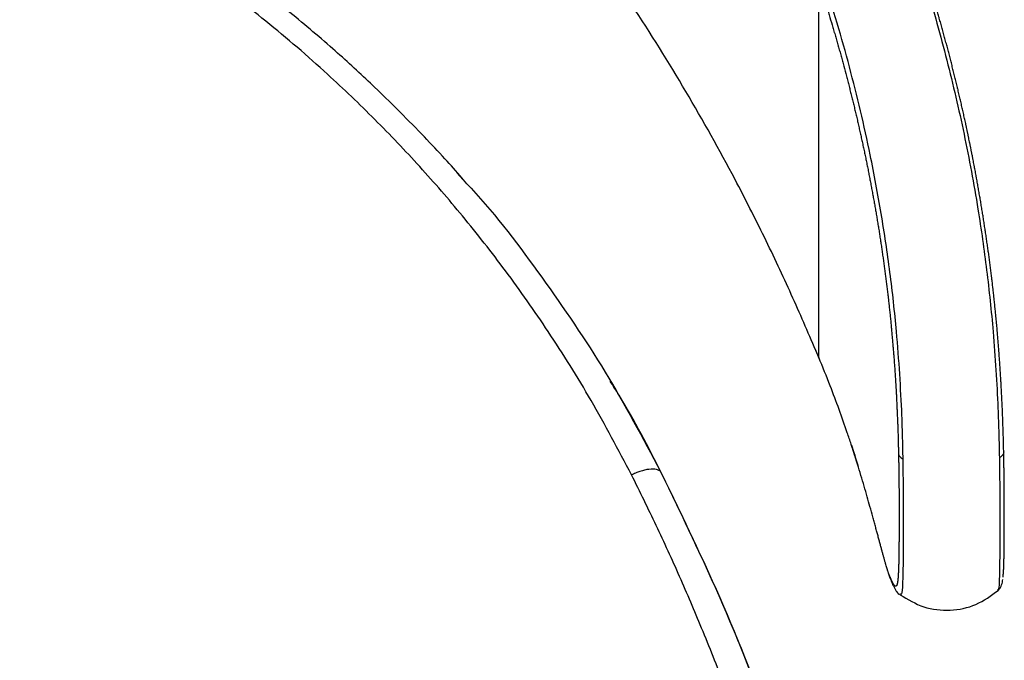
# Paper-space layout '_Top' of a CAD drawing. Header units: millimetres. Extents: x -275 to 275, y -307 to 308.
# Tile 7 of 9: x 154 to 275, y -5 to 74. Entities that reach past the tile are written whole.
import ezdxf

# ---------------------------------------------------------------- set-up
doc = ezdxf.new("R2010")
doc.units = ezdxf.units.MM

psp = doc.layouts.new('_Top')

# ---------------------------------------------------------------- linework, layer by layer
at = {"color": 7, "linetype": 'Continuous', "lineweight": 25}
for p, q in [((252.58, 32.38), (252.58, 78.71)), ((207.89, 55.14), (208.99, 53.96)), ((209.12, 53.82), (208.5, 54.56)), ((252.58, 32.38), (252.21, 33.25)), ((262.99, 19.85), (262.99, 19.86)), ((274.89, 20.01), (274.89, 20.01)), ((274.67, 3.7), (274.65, 3.68)), ((262.52, 3.17), (262.67, 3.18))]:
    psp.add_line(p, q, dxfattribs=at)
at = {"color": 7, "linetype": 'Continuous', "lineweight": 25, "flags": 128}
for points in [[(252.21, 33.25), (252.23, 33.15), (252.24, 33.13)], [(252.58, 32.38), (252.6, 32.28), (252.61, 32.26)]]:
    psp.add_lwpolyline(points, dxfattribs=at)
at = {"color": 7, "linetype": 'Continuous', "lineweight": 25}
for points, knots in [([(208.5, 54.57), (207.8, 55.35), (206.27, 57.06), (203.72, 59.76), (200.68, 62.88), (196.94, 66.52), (192.3, 70.76), (186.66, 75.52), (179.99, 80.66), (172.28, 85.98), (163.53, 91.39), (157.17, 94.68), (153.86, 96.39)], [0, 0, 0, 0, 0.044616, 0.097778, 0.15933, 0.233697, 0.325219, 0.432661, 0.554799, 0.690594, 0.839195, 1, 1, 1, 1]), ([(229.45, 17.87), (227.82, 20.96), (224.63, 27.01), (219.38, 35.39), (214.05, 42.97), (208.73, 49.75), (203.33, 55.98), (197.77, 61.81), (191.47, 67.84), (184.35, 73.96), (176.47, 79.98), (168.47, 85.39), (160.39, 90.26), (154.86, 93.12), (152.09, 94.55)], [0, 0, 0, 0, 0.094794, 0.185516, 0.268444, 0.346408, 0.419242, 0.492008, 0.564861, 0.655469, 0.745862, 0.83273, 0.916181, 1, 1, 1, 1]), ([(252.21, 33.25), (251.22, 35.54), (249.25, 40.12), (245.9, 47.21), (241.65, 55.62), (236.26, 65.24), (229.36, 76.34), (224.1, 83.69), (221.34, 87.55)], [0, 0, 0, 0, 0.129291, 0.258707, 0.38807, 0.58528, 0.782488, 1, 1, 1, 1]), ([(264.45, 82.62), (264.93, 81.13), (266.36, 76.66), (268.46, 69.11), (270.59, 59.96), (272.2, 51.3), (273.36, 43.17), (274.06, 36.51), (274.48, 30.8), (274.7, 26.56), (274.83, 22.9), (274.87, 20.97), (274.89, 20.01)], [0, 0, 0, 0, 0.072917, 0.218779, 0.364785, 0.510793, 0.629133, 0.747329, 0.821356, 0.895233, 0.947691, 1, 1, 1, 1]), ([(275.43, 20.71), (275.43, 20.73), (275.42, 20.8), (275.42, 20.96), (275.41, 21.28), (275.4, 21.74), (275.39, 22.21), (275.38, 22.6), (275.37, 22.89), (275.36, 23.19), (275.35, 23.48), (275.34, 23.78), (275.33, 24.08), (275.32, 24.39), (275.31, 24.69), (275.3, 25), (275.29, 25.31), (275.27, 25.62), (275.26, 25.93), (275.25, 26.25), (275.23, 26.56), (275.22, 26.88), (275.2, 27.19), (275.19, 27.51), (275.17, 27.83), (275.15, 28.15), (275.14, 28.47), (275.12, 28.79), (275.1, 29.11), (275.08, 29.43), (275.06, 29.86), (275.03, 30.29), (275, 30.72), (274.98, 31.05), (274.96, 31.37), (274.94, 31.7), (274.92, 32.02), (274.89, 32.35), (274.87, 32.67), (274.85, 32.94), (274.83, 33.22), (274.81, 33.49), (274.79, 33.76), (274.76, 34.03), (274.75, 34.25), (274.72, 34.52), (274.7, 34.79), (274.68, 35.06), (274.66, 35.28), (274.65, 35.44), (274.63, 35.66), (274.61, 35.83), (274.6, 35.98), (274.59, 36.12), (274.57, 36.31), (274.55, 36.53), (274.53, 36.74), (274.51, 36.96), (274.49, 37.18), (274.47, 37.34), (274.45, 37.56), (274.43, 37.78), (274.41, 38), (274.39, 38.21), (274.36, 38.43), (274.34, 38.65), (274.32, 38.87), (274.3, 39.08), (274.27, 39.35), (274.24, 39.57), (274.22, 39.84), (274.19, 40.12), (274.15, 40.44), (274.12, 40.71), (274.09, 40.98), (274.06, 41.26), (274.02, 41.58), (273.99, 41.85), (273.95, 42.12), (273.92, 42.4), (273.88, 42.72), (273.84, 43.05), (273.79, 43.48), (273.73, 43.91), (273.67, 44.35), (273.63, 44.67), (273.59, 45), (273.53, 45.43), (273.47, 45.86), (273.41, 46.29), (273.36, 46.62), (273.31, 46.94), (273.27, 47.26), (273.22, 47.59), (273.15, 48.02), (273.09, 48.45), (273.02, 48.88), (272.97, 49.2), (272.92, 49.53), (272.87, 49.85), (272.82, 50.17), (272.77, 50.5), (272.71, 50.82), (272.67, 51.09), (272.62, 51.36), (272.59, 51.57), (272.54, 51.84), (272.51, 52.06), (272.46, 52.32), (272.42, 52.54), (272.38, 52.81), (272.34, 53.02), (272.3, 53.24), (272.26, 53.45), (272.22, 53.67), (272.18, 53.93), (272.13, 54.2), (272.08, 54.47), (272.03, 54.74), (271.98, 55.01), (271.92, 55.33), (271.86, 55.65), (271.81, 55.92), (271.76, 56.19), (271.71, 56.45), (271.66, 56.72), (271.61, 56.94), (271.57, 57.15), (271.53, 57.36), (271.49, 57.58), (271.46, 57.74), (271.41, 57.95), (271.37, 58.16), (271.33, 58.38), (271.29, 58.54), (271.26, 58.7), (271.23, 58.86), (271.19, 59.07), (271.14, 59.29), (271.1, 59.5), (271.06, 59.66), (271.03, 59.82), (271, 59.98), (270.96, 60.14), (270.93, 60.3), (270.88, 60.51), (270.84, 60.73), (270.79, 60.94), (270.75, 61.15), (270.67, 61.53), (270.55, 62.06), (270.41, 62.7), (270.29, 63.23), (270.17, 63.76), (270.04, 64.29), (269.89, 64.93), (269.79, 65.37), (269.73, 65.6), (269.73, 65.62), (269.73, 65.63), (269.72, 65.67), (269.68, 65.81), (269.6, 66.15), (269.47, 66.68), (269.32, 67.32), (269.18, 67.85), (269.05, 68.37), (268.92, 68.9), (268.78, 69.43), (268.64, 69.96), (268.53, 70.38), (268.42, 70.8), (268.31, 71.22), (268.19, 71.64), (268.08, 72.06), (267.96, 72.49), (267.85, 72.91), (267.73, 73.33), (267.64, 73.64), (267.55, 73.96), (267.48, 74.22), (267.41, 74.48), (267.33, 74.74), (267.24, 75.06), (267.15, 75.37), (267.06, 75.68), (266.98, 75.95), (266.9, 76.21), (266.83, 76.47), (266.73, 76.78), (266.61, 77.2), (266.45, 77.72), (266.29, 78.24), (266.13, 78.76), (266, 79.18), (265.84, 79.7), (265.71, 80.12), (265.58, 80.53), (265.48, 80.84), (265.38, 81.16), (265.28, 81.47), (265.17, 81.78), (265.07, 82.09), (264.98, 82.38), (264.91, 82.58), (264.88, 82.66)], [0, 0, 0, 0, 0.001308, 0.003863, 0.008973, 0.019199, 0.029427, 0.034542, 0.039657, 0.044773, 0.04989, 0.055007, 0.060125, 0.065244, 0.070363, 0.075482, 0.080603, 0.085723, 0.090845, 0.095966, 0.101088, 0.106211, 0.111334, 0.116458, 0.121581, 0.126706, 0.13183, 0.136955, 0.142081, 0.147206, 0.152332, 0.162585, 0.167712, 0.172839, 0.177966, 0.183094, 0.188221, 0.193349, 0.198478, 0.203606, 0.20617, 0.211299, 0.216428, 0.218992, 0.224121, 0.226686, 0.231815, 0.236945, 0.23951, 0.242074, 0.244639, 0.249769, 0.25009, 0.251372, 0.256502, 0.259067, 0.261632, 0.266762, 0.269328, 0.271893, 0.274458, 0.279588, 0.282154, 0.284719, 0.28985, 0.292415, 0.294981, 0.300111, 0.302677, 0.307808, 0.310374, 0.315505, 0.320636, 0.325767, 0.328333, 0.333465, 0.338596, 0.343728, 0.346294, 0.351425, 0.356557, 0.361689, 0.366821, 0.377085, 0.382217, 0.38735, 0.392482, 0.397614, 0.407879, 0.413011, 0.418144, 0.423276, 0.428409, 0.433541, 0.438674, 0.448939, 0.454071, 0.459204, 0.464336, 0.469469, 0.474602, 0.479734, 0.484867, 0.49, 0.492566, 0.497698, 0.500265, 0.505397, 0.507964, 0.513096, 0.515663, 0.520795, 0.523362, 0.525928, 0.531061, 0.533627, 0.538759, 0.543892, 0.546458, 0.551591, 0.556724, 0.561856, 0.566989, 0.569555, 0.574688, 0.579821, 0.582387, 0.584953, 0.590086, 0.592652, 0.595218, 0.597785, 0.602917, 0.605484, 0.60805, 0.610616, 0.613183, 0.615749, 0.620882, 0.623448, 0.626014, 0.628581, 0.631147, 0.633713, 0.63628, 0.638846, 0.643979, 0.646545, 0.649111, 0.654244, 0.664509, 0.674775, 0.68504, 0.690173, 0.700438, 0.710704, 0.720969, 0.721611, 0.721931, 0.722012, 0.722332, 0.723616, 0.728748, 0.739014, 0.749279, 0.759545, 0.764677, 0.774943, 0.785208, 0.790341, 0.800606, 0.805739, 0.810872, 0.821137, 0.82627, 0.831403, 0.841668, 0.846801, 0.851934, 0.857067, 0.862199, 0.864766, 0.869898, 0.875031, 0.880164, 0.885297, 0.89043, 0.892996, 0.898129, 0.903261, 0.908394, 0.91866, 0.928925, 0.934058, 0.944324, 0.949457, 0.959722, 0.964855, 0.969988, 0.975121, 0.980253, 0.985386, 0.990519, 0.995652, 1, 1, 1, 1]), ([(252.58, 78.71), (252.58, 78.68), (252.63, 78.56), (252.7, 78.33), (252.8, 78.02), (252.9, 77.72), (253, 77.41), (253.13, 77.01), (253.35, 76.3), (253.61, 75.48), (253.92, 74.46), (254.14, 73.75), (254.32, 73.13), (254.41, 72.82), (254.48, 72.57), (254.56, 72.31), (254.63, 72.06), (254.72, 71.75), (254.8, 71.49), (254.87, 71.24), (254.93, 71.03), (255, 70.77), (255.07, 70.52), (255.19, 70.11), (255.33, 69.59), (255.5, 68.98), (255.72, 68.15), (255.94, 67.33), (256.13, 66.6), (256.26, 66.09), (256.37, 65.67), (256.5, 65.16), (256.6, 64.74), (256.73, 64.23), (256.86, 63.71), (256.99, 63.19), (257.08, 62.77), (257.18, 62.36), (257.31, 61.84), (257.43, 61.32), (257.54, 60.8), (257.66, 60.28), (257.78, 59.76), (257.89, 59.24), (257.98, 58.82), (258.07, 58.4), (258.14, 58.09), (258.21, 57.78), (258.27, 57.46), (258.36, 57.05), (258.45, 56.63), (258.53, 56.21), (258.6, 55.9), (258.66, 55.58), (258.72, 55.27), (258.8, 54.85), (258.9, 54.33), (259.01, 53.8), (259.1, 53.28), (259.2, 52.75), (259.3, 52.23), (259.39, 51.7), (259.47, 51.28), (259.54, 50.86), (259.61, 50.44), (259.69, 50.02), (259.77, 49.5), (259.84, 49.07), (259.91, 48.65), (259.97, 48.34), (260.02, 48.02), (260.07, 47.7), (260.13, 47.28), (260.2, 46.86), (260.26, 46.44), (260.31, 46.12), (260.36, 45.81), (260.4, 45.49), (260.45, 45.17), (260.49, 44.86), (260.54, 44.54), (260.58, 44.22), (260.64, 43.8), (260.7, 43.37), (260.76, 42.95), (260.8, 42.63), (260.84, 42.32), (260.89, 41.89), (260.94, 41.52), (260.99, 41.15), (261.02, 40.88), (261.05, 40.62), (261.08, 40.35), (261.11, 40.09), (261.15, 39.82), (261.18, 39.56), (261.21, 39.29), (261.24, 39.02), (261.27, 38.76), (261.29, 38.49), (261.33, 38.17), (261.36, 37.85), (261.4, 37.54), (261.44, 37.11), (261.48, 36.68), (261.52, 36.26), (261.55, 35.94), (261.59, 35.51), (261.62, 35.18), (261.64, 34.95), (261.65, 34.93), (261.65, 34.93), (261.65, 34.92), (261.65, 34.9), (261.65, 34.83), (261.67, 34.66), (261.69, 34.45), (261.71, 34.18), (261.73, 33.97), (261.75, 33.7), (261.77, 33.49), (261.79, 33.23), (261.81, 33.01), (261.83, 32.75), (261.85, 32.54), (261.87, 32.27), (261.89, 32.01), (261.91, 31.69), (261.93, 31.37), (261.96, 31.05), (261.98, 30.74), (262, 30.42), (262.02, 30.1), (262.04, 29.84), (262.05, 29.63), (262.06, 29.47), (262.07, 29.31), (262.08, 29.16), (262.09, 29), (262.1, 28.84), (262.11, 28.68), (262.12, 28.53), (262.12, 28.37), (262.13, 28.21), (262.15, 28.01), (262.16, 27.8), (262.17, 27.59), (262.18, 27.43), (262.18, 27.28), (262.19, 27.07), (262.2, 26.87), (262.22, 26.61), (262.23, 26.35), (262.24, 26.05), (262.26, 25.74), (262.27, 25.44), (262.28, 25.13), (262.3, 24.83), (262.31, 24.53), (262.32, 24.23), (262.33, 23.94), (262.34, 23.64), (262.35, 23.35), (262.36, 23.06), (262.37, 22.82), (262.37, 22.59), (262.38, 22.35), (262.39, 22.12), (262.39, 21.89), (262.4, 21.7), (262.4, 21.48), (262.41, 21.3), (262.41, 21.08), (262.42, 20.9), (262.42, 20.7), (262.43, 20.6), (262.43, 20.53)], [0, 0, 0, 0, 0.001334, 0.006668, 0.012002, 0.017337, 0.022671, 0.028006, 0.038674, 0.060012, 0.070681, 0.092019, 0.097354, 0.102688, 0.108023, 0.11069, 0.116024, 0.121359, 0.126693, 0.129361, 0.134695, 0.137362, 0.142697, 0.148031, 0.1587, 0.169369, 0.180038, 0.201377, 0.212046, 0.21738, 0.228049, 0.233384, 0.244053, 0.249387, 0.260057, 0.270726, 0.27606, 0.281395, 0.292064, 0.302733, 0.308068, 0.318737, 0.329406, 0.334741, 0.34541, 0.350744, 0.356079, 0.361414, 0.366748, 0.372083, 0.382752, 0.388087, 0.393421, 0.398756, 0.40409, 0.409425, 0.420094, 0.430764, 0.436098, 0.446768, 0.457437, 0.462771, 0.473441, 0.478775, 0.48411, 0.494779, 0.500114, 0.510783, 0.516118, 0.521453, 0.526787, 0.532122, 0.537457, 0.548126, 0.553461, 0.558796, 0.56413, 0.569465, 0.5748, 0.580135, 0.58547, 0.590805, 0.59614, 0.60681, 0.612145, 0.61748, 0.622816, 0.628151, 0.638822, 0.64149, 0.646825, 0.652161, 0.654829, 0.660165, 0.665501, 0.668169, 0.673505, 0.678841, 0.68151, 0.686846, 0.692182, 0.697519, 0.702856, 0.708193, 0.718867, 0.724204, 0.729542, 0.734879, 0.745555, 0.746222, 0.746389, 0.746473, 0.746514, 0.746681, 0.747348, 0.750017, 0.755356, 0.758025, 0.763363, 0.766032, 0.771371, 0.774041, 0.77938, 0.782049, 0.787389, 0.790058, 0.795398, 0.800738, 0.806078, 0.811419, 0.816759, 0.822101, 0.827442, 0.832784, 0.835455, 0.838126, 0.840797, 0.843468, 0.846139, 0.848811, 0.851482, 0.854154, 0.856825, 0.859497, 0.862169, 0.867513, 0.870186, 0.872858, 0.87553, 0.878203, 0.883548, 0.886221, 0.891568, 0.896914, 0.902262, 0.90761, 0.912958, 0.918307, 0.923657, 0.929008, 0.934359, 0.93971, 0.945063, 0.950416, 0.955771, 0.958448, 0.963803, 0.969159, 0.971838, 0.977195, 0.979874, 0.985233, 0.987912, 0.993272, 0.995953, 1, 1, 1, 1]), ([(262.99, 19.86), (262.98, 20.7), (262.95, 22.38), (262.83, 25.91), (262.6, 30.33), (262.15, 36.26), (261.42, 42.9), (260.33, 50.17), (258.75, 58.64), (256.89, 66.47), (254.89, 73.65), (253.76, 77.21), (253.19, 78.99)], [0, 0, 0, 0, 0.0496026, 0.0992967, 0.1853402, 0.2716512, 0.391976, 0.5125685, 0.6331417, 0.8162722, 0.9080996, 1, 1, 1, 1]), ([(208.99, 53.96), (209.2, 53.74), (212.62, 50.09), (218.44, 42.32), (226.4, 30.72), (230.83, 22.44), (233.04, 18.3)], [0, 0, 0, 0, 0.021314, 0.347256, 0.673751, 1, 1, 1, 1]), ([(252.24, 33.13), (252.33, 32.93), (252.45, 32.63), (252.57, 32.34), (252.61, 32.26)], [0, 0, 0, 0, 0.700048, 1, 1, 1, 1]), ([(256.58, 21.67), (256.42, 22.14), (255.63, 24.51), (254.34, 28.06), (253.06, 31.2), (252.58, 32.38)], [0, 0, 0, 0, 0.135483, 0.677346, 1, 1, 1, 1]), ([(233.19, 18.03), (231.51, 21.31), (229.52, 25.21), (227.18, 28.89), (226.81, 29.46)], [0, 0, 0, 0, 0.8436488, 1, 1, 1, 1]), ([(257.37, 19.19), (257.37, 19.19), (257.37, 19.2), (257.36, 19.21), (257.36, 19.23), (257.35, 19.27), (257.34, 19.3), (257.33, 19.33), (257.32, 19.37), (257.31, 19.4), (257.3, 19.43), (257.28, 19.46), (257.27, 19.5), (257.26, 19.53), (257.25, 19.56), (257.24, 19.6), (257.23, 19.63), (257.22, 19.66), (257.21, 19.7), (257.2, 19.73), (257.19, 19.76), (257.18, 19.81), (257.16, 19.85), (257.15, 19.89), (257.14, 19.93), (257.13, 19.96), (257.12, 19.99), (257.11, 20.03), (257.1, 20.06), (257.09, 20.09), (257.08, 20.12), (257.07, 20.16), (257.06, 20.19), (257.05, 20.22), (257.04, 20.26), (257.03, 20.29), (257.01, 20.32), (257, 20.37), (256.99, 20.41), (256.97, 20.46), (256.96, 20.49), (256.95, 20.52), (256.94, 20.56), (256.93, 20.59), (256.92, 20.62), (256.91, 20.66), (256.9, 20.69), (256.89, 20.72), (256.88, 20.76), (256.87, 20.79), (256.86, 20.82), (256.84, 20.86), (256.83, 20.9), (256.82, 20.94), (256.8, 20.99), (256.79, 21.02), (256.78, 21.06), (256.77, 21.09), (256.76, 21.12), (256.75, 21.16), (256.74, 21.19), (256.73, 21.22), (256.71, 21.26), (256.7, 21.29), (256.69, 21.32), (256.68, 21.36), (256.67, 21.4), (256.65, 21.44), (256.64, 21.47), (256.64, 21.49), (256.63, 21.52), (256.62, 21.54), (256.61, 21.57), (256.6, 21.6), (256.6, 21.62), (256.59, 21.64), (256.58, 21.66), (256.58, 21.67)], [0, 0, 0, 0, 0.00028, 0.003633, 0.017047, 0.030461, 0.043875, 0.057289, 0.070703, 0.084117, 0.097531, 0.110944, 0.124358, 0.137772, 0.151185, 0.164599, 0.178012, 0.191426, 0.20484, 0.218253, 0.231666, 0.24508, 0.271907, 0.28532, 0.298733, 0.312147, 0.32556, 0.338973, 0.352386, 0.365799, 0.379212, 0.392626, 0.406039, 0.419452, 0.432865, 0.446278, 0.459691, 0.473104, 0.499929, 0.513342, 0.526755, 0.540168, 0.553581, 0.566993, 0.580406, 0.593819, 0.607231, 0.620644, 0.634057, 0.647469, 0.660882, 0.674294, 0.687707, 0.714532, 0.727944, 0.741357, 0.754769, 0.768182, 0.781594, 0.795006, 0.808419, 0.821831, 0.835243, 0.848655, 0.862068, 0.87548, 0.888892, 0.915716, 0.922422, 0.929128, 0.94254, 0.949246, 0.962659, 0.969365, 0.982777, 0.989483, 1, 1, 1, 1]), ([(256.61, 21.55), (256.66, 21.38), (256.94, 20.55), (257.19, 19.73), (257.39, 19.09)], [0, 0, 0, 0, 0.208662, 1, 1, 1, 1]), ([(275.43, 20.71), (275.42, 20.65), (275.41, 20.52), (275.3, 20.33), (275.13, 20.15), (274.97, 20.06), (274.89, 20.01)], [0, 0, 0, 0, 0.249409, 0.499604, 0.749005, 1, 1, 1, 1]), ([(275.43, 20.71), (275.42, 20.65), (275.41, 20.51), (275.3, 20.32), (275.13, 20.15), (274.97, 20.06), (274.89, 20.01)], [0, 0, 0, 0, 0.249408, 0.499603, 0.749005, 1, 1, 1, 1]), ([(275.34, 5.24), (275.34, 5.24), (275.34, 5.28), (275.35, 5.35), (275.36, 5.46), (275.37, 5.55), (275.38, 5.68), (275.39, 5.81), (275.4, 5.95), (275.41, 6.11), (275.42, 6.24), (275.43, 6.37), (275.43, 6.51), (275.44, 6.66), (275.44, 6.81), (275.45, 6.93), (275.45, 7.09), (275.45, 7.26), (275.46, 7.44), (275.46, 7.62), (275.47, 7.8), (275.47, 8.04), (275.47, 8.29), (275.48, 8.55), (275.48, 8.82), (275.48, 9.04), (275.48, 9.27), (275.49, 9.5), (275.49, 9.74), (275.49, 9.98), (275.49, 10.23), (275.49, 10.49), (275.49, 10.75), (275.49, 10.95), (275.49, 11.22), (275.5, 11.5), (275.5, 11.78), (275.5, 11.99), (275.5, 12.21), (275.5, 12.51), (275.5, 12.82), (275.5, 13.1), (275.5, 13.3), (275.5, 13.59), (275.5, 13.94), (275.5, 14.41), (275.5, 14.92), (275.49, 15.47), (275.49, 15.96), (275.49, 16.36), (275.48, 16.91), (275.48, 17.52), (275.47, 18.18), (275.46, 18.57), (275.46, 18.97), (275.45, 19.61), (275.44, 20.26), (275.43, 20.71)], [0, 0, 0, 0, 0.0026059, 0.0299398, 0.0436064, 0.070939, 0.0846049, 0.1119363, 0.1392669, 0.1529318, 0.1802613, 0.1939257, 0.2075899, 0.234918, 0.2485817, 0.2622453, 0.2759087, 0.3032352, 0.3168982, 0.330561, 0.3578864, 0.3715489, 0.3988736, 0.4261978, 0.4398597, 0.4671833, 0.4808448, 0.4945062, 0.521829, 0.5354902, 0.5491513, 0.5764734, 0.5901343, 0.6037951, 0.6174559, 0.6447775, 0.6584381, 0.6720988, 0.6857593, 0.6994198, 0.7267414, 0.7404019, 0.7472321, 0.7608926, 0.7882159, 0.801877, 0.8292048, 0.8565387, 0.8702039, 0.8838709, 0.89754, 0.9249033, 0.9385807, 0.9522618, 0.9556818, 0.969368, 1, 1, 1, 1]), ([(262.43, 20.53), (262.43, 20.48), (262.43, 20.23), (262.44, 19.79), (262.45, 19.32), (262.46, 19), (262.46, 18.84), (262.46, 18.77), (262.46, 18.69), (262.46, 18.46), (262.47, 18.17), (262.47, 17.84), (262.47, 17.61), (262.48, 17.3), (262.48, 17.01), (262.48, 16.72), (262.48, 16.52), (262.49, 16.25), (262.49, 16), (262.49, 15.69), (262.49, 15.45), (262.49, 15.17), (262.49, 14.95), (262.49, 14.69), (262.5, 14.44), (262.5, 14.2), (262.5, 13.97), (262.5, 13.75), (262.5, 13.53), (262.5, 13.37), (262.5, 13.24), (262.5, 13.12), (262.5, 13), (262.5, 12.84), (262.5, 12.68), (262.5, 12.53), (262.5, 12.41), (262.5, 12.3), (262.5, 12.19), (262.5, 12.08), (262.5, 11.98), (262.5, 11.92), (262.5, 11.85), (262.49, 11.66), (262.49, 11.41), (262.49, 11.17), (262.49, 11.03), (262.49, 10.9), (262.49, 10.76), (262.49, 10.62), (262.49, 10.49), (262.49, 10.33), (262.49, 10.16), (262.49, 10.04), (262.49, 9.94), (262.49, 9.81), (262.49, 9.69), (262.49, 9.57), (262.48, 9.47), (262.48, 9.38), (262.48, 9.29), (262.48, 9.17), (262.48, 9.03), (262.48, 8.85), (262.48, 8.71), (262.48, 8.57), (262.48, 8.46), (262.47, 8.32), (262.47, 8.19), (262.47, 8.06), (262.47, 7.93), (262.47, 7.83), (262.46, 7.7), (262.46, 7.58), (262.46, 7.43), (262.46, 7.24), (262.45, 7.06), (262.45, 6.88), (262.44, 6.75), (262.44, 6.58), (262.43, 6.42), (262.43, 6.28), (262.43, 6.18), (262.42, 6.13), (262.42, 6.09), (262.42, 6.08), (262.42, 6.03), (262.42, 5.95), (262.41, 5.86), (262.41, 5.77), (262.4, 5.7), (262.4, 5.62), (262.4, 5.54), (262.39, 5.46), (262.39, 5.39), (262.38, 5.33), (262.38, 5.26), (262.37, 5.22), (262.37, 5.19)], [0, 0, 0, 0, 0.003675, 0.018219, 0.032768, 0.040043, 0.04368, 0.045499, 0.046409, 0.050047, 0.064605, 0.071884, 0.079164, 0.086445, 0.10101, 0.108293, 0.115576, 0.122859, 0.137428, 0.144712, 0.159283, 0.166568, 0.181139, 0.188424, 0.202996, 0.217568, 0.224854, 0.239426, 0.253998, 0.261284, 0.268569, 0.275855, 0.283141, 0.290427, 0.304998, 0.312284, 0.31957, 0.326855, 0.334141, 0.341427, 0.348713, 0.352355, 0.354177, 0.361462, 0.390605, 0.405176, 0.412462, 0.419748, 0.434319, 0.441604, 0.44889, 0.463461, 0.478032, 0.485317, 0.492602, 0.499888, 0.514458, 0.521744, 0.529029, 0.536314, 0.5436, 0.550885, 0.565455, 0.580025, 0.594596, 0.601881, 0.616451, 0.623736, 0.638306, 0.652875, 0.66016, 0.67473, 0.682014, 0.696584, 0.711153, 0.725722, 0.75486, 0.769429, 0.783997, 0.798565, 0.827702, 0.84227, 0.849553, 0.864121, 0.864349, 0.865259, 0.868901, 0.883468, 0.898035, 0.905319, 0.919886, 0.927169, 0.941736, 0.956302, 0.963585, 0.978151, 0.985434, 1, 1, 1, 1]), ([(262.43, 20.53), (262.44, 20.47), (262.46, 20.33), (262.57, 20.15), (262.75, 19.99), (262.91, 19.9), (262.99, 19.86)], [0, 0, 0, 0, 0.249402, 0.499605, 0.748766, 1, 1, 1, 1]), ([(262.43, 20.53), (262.44, 20.47), (262.46, 20.33), (262.57, 20.15), (262.75, 19.98), (262.91, 19.9), (262.99, 19.85)], [0, 0, 0, 0, 0.249403, 0.499607, 0.748766, 1, 1, 1, 1]), ([(262.67, 3.18), (262.73, 3.16), (262.89, 3.09), (262.98, 4.33), (263.04, 6.86), (263.05, 9.9), (263.04, 12.5), (263.05, 14.19), (263.04, 16.18), (263.02, 17.99), (263, 19.35), (262.99, 19.85)], [0, 0, 0, 0, 0.101849, 0.311424, 0.527038, 0.742644, 0.812576, 0.882919, 0.927359, 0.972856, 1, 1, 1, 1]), ([(274.89, 20.01), (274.9, 19.39), (274.92, 18.13), (274.93, 16.23), (274.94, 14.41), (274.94, 12.28), (274.94, 10.17), (274.93, 8.09), (274.92, 6.31), (274.88, 4.77), (274.82, 3.76), (274.71, 3.72), (274.67, 3.7)], [0, 0, 0, 0, 0.035386, 0.071503, 0.128273, 0.186559, 0.313871, 0.441331, 0.570538, 0.699748, 0.895324, 1, 1, 1, 1]), ([(233.04, 18.3), (232.89, 18.4), (232.6, 18.6), (231.86, 18.62), (231.1, 18.49), (230.54, 18.34), (229.98, 18.13), (229.62, 17.95), (229.45, 17.87)], [0, 0, 0, 0, 0.3063178, 0.6017759, 0.7280216, 0.8347337, 0.9235284, 1, 1, 1, 1]), ([(233.04, 18.3), (235.66, 12.88), (240.89, 2.04), (247.45, -14.82), (250.94, -26.36), (252.69, -32.13)], [0, 0, 0, 0, 0.33337, 0.666778, 1, 1, 1, 1]), ([(261.09, 6.07), (261.09, 6.07), (261.09, 6.08), (261.08, 6.1), (261.05, 6.2), (260.99, 6.39), (260.91, 6.66), (260.84, 6.9), (260.78, 7.11), (260.73, 7.27), (260.69, 7.44), (260.62, 7.68), (260.54, 7.99), (260.45, 8.31), (260.37, 8.59), (260.31, 8.8), (260.25, 9.02), (260.19, 9.25), (260.11, 9.56), (260, 9.96), (259.89, 10.38), (259.77, 10.81), (259.65, 11.26), (259.49, 11.82), (259.36, 12.31), (259.17, 13.01), (258.81, 14.29), (258.2, 16.44), (257.65, 18.28), (257.37, 19.19)], [0, 0, 0, 0, 0.000626, 0.003129, 0.013143, 0.053197, 0.093244, 0.133285, 0.153301, 0.173316, 0.193329, 0.213341, 0.25336, 0.293372, 0.313373, 0.333373, 0.353372, 0.373368, 0.393362, 0.433347, 0.473325, 0.49331, 0.533276, 0.573235, 0.613186, 0.633158, 0.71305, 0.856458, 1, 1, 1, 1]), ([(248.82, -32.05), (248.03, -29.34), (246.46, -23.93), (243.81, -15.95), (241.04, -8.32), (238.23, -1.23), (235.41, 5.34), (232.53, 11.65), (230.48, 15.8), (229.45, 17.88)], [0, 0, 0, 0, 0.157651, 0.314245, 0.469919, 0.611869, 0.740893, 0.870245, 1, 1, 1, 1]), ([(252.86, -32.45), (251.11, -26.67), (247.62, -15.12), (241.05, 1.75), (235.81, 12.6), (233.2, 18.02)], [0, 0, 0, 0, 0.333197, 0.666602, 1, 1, 1, 1]), ([(262.37, 5.19), (262.37, 5.16), (262.36, 5.12), (262.36, 5.06), (262.35, 5.01), (262.35, 4.94), (262.34, 4.89), (262.33, 4.83), (262.33, 4.77), (262.32, 4.73), (262.31, 4.68), (262.31, 4.63), (262.3, 4.59), (262.29, 4.54), (262.28, 4.51), (262.28, 4.47), (262.27, 4.43), (262.26, 4.4), (262.25, 4.36), (262.24, 4.34), (262.23, 4.31), (262.22, 4.28), (262.21, 4.26), (262.2, 4.24), (262.19, 4.22), (262.18, 4.21), (262.17, 4.19), (262.15, 4.17), (262.13, 4.15), (262.11, 4.14), (262.09, 4.14), (262.07, 4.14), (262.05, 4.14), (262.03, 4.15), (262.01, 4.16), (261.99, 4.17), (261.98, 4.18), (261.96, 4.2), (261.94, 4.22), (261.92, 4.24), (261.91, 4.25), (261.89, 4.28), (261.87, 4.3), (261.85, 4.34), (261.82, 4.37), (261.8, 4.41), (261.78, 4.44), (261.77, 4.47), (261.75, 4.5), (261.73, 4.55), (261.71, 4.58), (261.68, 4.63), (261.66, 4.68), (261.63, 4.73), (261.61, 4.78), (261.59, 4.82), (261.56, 4.88), (261.54, 4.93), (261.51, 4.98), (261.49, 5.04), (261.45, 5.12), (261.42, 5.2), (261.39, 5.26), (261.36, 5.34), (261.33, 5.41), (261.29, 5.49), (261.27, 5.56), (261.24, 5.63), (261.21, 5.71), (261.18, 5.81), (261.14, 5.92), (261.11, 6.02), (261.09, 6.07)], [0, 0, 0, 0, 0.016799, 0.025199, 0.041997, 0.050396, 0.067195, 0.083993, 0.092392, 0.109189, 0.117588, 0.134385, 0.151182, 0.15958, 0.176377, 0.184775, 0.201571, 0.218367, 0.226765, 0.24356, 0.251957, 0.268752, 0.285547, 0.293944, 0.302341, 0.319135, 0.335928, 0.352721, 0.369514, 0.403099, 0.419891, 0.436682, 0.453473, 0.487055, 0.49545, 0.512239, 0.520634, 0.537424, 0.554213, 0.562607, 0.579395, 0.58779, 0.604577, 0.621365, 0.638152, 0.654938, 0.663331, 0.671724, 0.68851, 0.696902, 0.713687, 0.722079, 0.738864, 0.755647, 0.764039, 0.780823, 0.789214, 0.805997, 0.814388, 0.831171, 0.847953, 0.864734, 0.881515, 0.889906, 0.906686, 0.923465, 0.931853, 0.940242, 0.957019, 0.965406, 0.982181, 1, 1, 1, 1]), ([(261.15, 5.79), (261.21, 5.61), (261.37, 5.13), (261.6, 4.6), (261.81, 4.12), (262.1, 3.64), (262.31, 3.26), (262.54, 3.11), (262.54, 3.11)], [0, 0, 0, 0, 0.1166, 0.319907, 0.52895, 0.826002, 0.99987, 1, 1, 1, 1]), ([(274.72, 3.63), (274.74, 3.64), (274.92, 3.77), (275.04, 4.03), (275.2, 4.35), (275.27, 4.65), (275.3, 4.85), (275.32, 4.96)], [0, 0, 0, 0, 0.022431, 0.189769, 0.395584, 0.68567, 1, 1, 1, 1]), ([(262.63, 3.08), (263.58, 2.51), (265.47, 1.37), (268.8, 1.02), (272.08, 1.68), (273.86, 2.98), (274.74, 3.63)], [0, 0, 0, 0, 0.24979, 0.500724, 0.750853, 1, 1, 1, 1])]:
    psp.add_open_spline(points, degree=3, knots=knots, dxfattribs=at)

doc.saveas('drawing.dxf')
